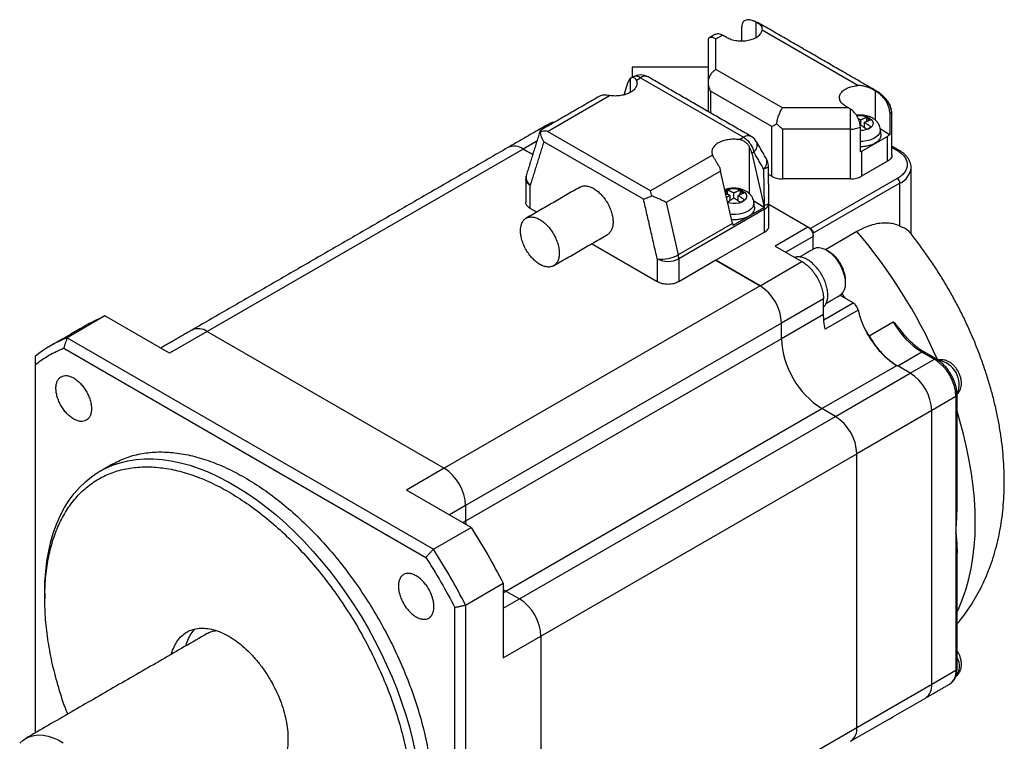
# Model space of a CAD drawing. Header units: millimetres. Extents: x 11 to 421, y 5 to 275.
# Tile 6 of 17: x 122 to 187, y 41 to 88. Entities that reach past the tile are written whole.
import ezdxf

# ---------------------------------------------------------------- set-up
doc = ezdxf.new("R2010")
doc.units = ezdxf.units.MM

msp = doc.modelspace()

# ---------------------------------------------------------------- linework, layer by layer
at = {"color": 7, "linetype": 'Continuous', "lineweight": 30}
for p, q in [((170.483, 87.00062), (170.483, 87.99)), ((169.53039, 86.76192), (169.53039, 87.68483)), ((177.16303, 83.82945), (170.87624, 87.45874)), ((167.33637, 84.0689), (167.33637, 86.89131)), ((167.83637, 86.89138), (168.27329, 87.14361)), ((167.83637, 84.88538), (167.83637, 86.89138)), ((168.53845, 86.99053), (168.27329, 87.14361)), ((172.20536, 82.36322), (167.83637, 84.88538)), ((161.80731, 83.22661), (162.0746, 84.08247)), ((162.22752, 83.38833), (162.22752, 84.30471)), ((162.60723, 84.18711), (162.88292, 84.34626)), ((162.88292, 84.34626), (169.64981, 80.43982)), ((167.33637, 82.11347), (167.33637, 84.0689)), ((171.49825, 81.13847), (167.48282, 83.45653)), ((167.48282, 83.45653), (167.48282, 82.02893)), ((178.29653, 83.48164), (178.3918, 83.42664)), ((178.29653, 83.48164), (178.29653, 81.57166)), ((156.77579, 80.82069), (160.84384, 83.16913)), ((176.55406, 82.36322), (172.20536, 82.36322)), ((176.55406, 82.36322), (176.35198, 82.47987)), ((176.68023, 80.96939), (176.68023, 82.28386)), ((177.32425, 81.5762), (177.32425, 81.2578)), ((177.75912, 81.7665), (177.75912, 81.66318)), ((177.93309, 81.56275), (177.75912, 81.66318)), ((179.24913, 82.07433), (179.24913, 80.60289)), ((171.49825, 77.87231), (171.49825, 81.13847)), ((176.68023, 80.96939), (172.20536, 80.96939)), ((172.20536, 80.96939), (172.20536, 77.70322)), ((176.68023, 77.70322), (176.68023, 80.96939)), ((177.32143, 79.4706), (177.32143, 81.10368)), ((177.60003, 81.06008), (177.60003, 81.417)), ((179.24913, 80.60289), (178.63773, 80.95584)), ((163.54268, 76.91425), (156.77579, 80.82069)), ((169.37413, 80.28067), (169.64981, 80.43982)), ((179.10318, 80.49592), (177.38734, 79.50539)), ((179.10318, 78.86284), (179.10318, 80.49592)), ((155.17413, 79.6626), (134.42055, 67.68181)), ((156.07344, 80.18176), (155.17413, 79.6626)), ((155.17413, 79.6626), (155.79869, 79.30205)), ((155.79869, 79.30205), (155.17413, 79.6626)), ((163.0811, 76.36424), (156.53027, 80.14595)), ((170.04105, 76.72536), (170.04105, 79.79406)), ((179.39607, 79.76262), (179.74609, 79.56055)), ((167.61073, 79.26268), (163.54268, 76.91425)), ((170.19398, 79.39525), (170.32605, 79.4715)), ((170.19398, 79.39525), (170.98246, 75.96021)), ((177.38734, 79.50539), (177.38734, 77.87231)), ((170.95842, 78.36991), (170.99269, 75.96611)), ((171.28207, 78.53595), (171.28152, 78.54254)), ((179.10318, 78.86284), (177.38734, 77.87231)), ((168.14337, 78.21146), (164.57248, 76.15003)), ((168.93185, 74.77642), (168.14337, 78.21146)), ((171.49825, 77.87231), (171.28982, 77.99263)), ((179.74609, 77.72363), (174.05388, 74.43759)), ((155.63375, 75.76425), (155.63375, 77.27537)), ((168.58088, 76.9701), (168.58088, 76.86678)), ((169.45062, 76.86678), (169.45062, 76.9701)), ((179.92287, 77.41745), (174.23066, 74.13141)), ((179.92287, 74.60398), (179.92287, 77.41745)), ((168.58088, 76.86678), (168.4671, 76.8011)), ((168.73998, 76.62061), (168.73998, 76.26368)), ((169.01575, 76.46141), (169.01575, 76.77981)), ((169.29152, 76.26368), (169.29152, 76.62061)), ((169.62458, 76.76635), (169.45062, 76.86678)), ((156.06068, 75.5178), (155.63375, 75.76425)), ((164.57248, 76.15003), (165.36096, 72.71499)), ((171.02355, 75.70969), (165.39183, 72.45856)), ((171.00539, 75.83033), (168.95478, 74.64654)), ((171.00539, 75.83033), (170.31436, 76.22925)), ((170.98246, 75.96021), (170.99269, 75.96611)), ((171.02355, 74.19857), (171.02355, 75.70969)), ((171.31644, 76.11789), (171.31579, 76.13874)), ((174.05388, 74.43759), (171.31644, 76.01788)), ((173.87711, 74.53964), (171.31644, 76.01788)), ((168.93185, 74.77642), (165.36096, 72.71499)), ((173.87711, 74.53964), (171.72043, 73.29462)), ((171.02355, 74.19857), (167.83134, 72.35575)), ((174.23066, 73.92727), (172.4276, 72.88638)), ((174.23066, 73.09031), (174.23066, 74.13141)), ((174.23066, 73.09031), (174.23066, 73.92727)), ((177.09444, 74.24184), (175.03395, 73.05234)), ((163.97761, 70.94745), (159.66097, 73.43939)), ((171.72043, 73.29462), (173.4882, 72.27411)), ((163.97761, 72.45856), (163.97761, 70.94745)), ((165.39183, 72.45856), (165.39183, 70.94745)), ((167.83134, 72.35575), (165.39183, 70.94745)), ((167.83134, 72.35575), (170.73048, 70.68211)), ((170.73048, 70.68211), (167.83134, 72.35575)), ((170.73048, 70.68211), (173.4882, 72.27411)), ((170.73048, 70.68211), (149.9769, 58.70133)), ((176.83846, 69.56393), (175.98057, 70.05917)), ((174.90241, 69.82462), (172.1447, 68.23262)), ((174.90241, 68.80394), (174.90241, 69.82462)), ((174.92396, 68.45871), (176.83846, 69.56393)), ((127.70174, 68.70307), (125.22686, 67.27436)), ((131.94568, 66.2531), (127.70174, 68.70307)), ((174.90241, 68.80394), (172.1447, 67.21195)), ((177.17637, 69.08066), (175.0197, 67.83564)), ((172.1447, 68.23262), (151.39111, 56.25184)), ((172.1447, 67.21195), (172.1447, 68.23262)), ((172.1447, 67.21195), (172.1447, 68.23262)), ((177.89271, 67.40819), (179.4837, 68.32665)), ((125.22686, 67.27436), (149.27109, 53.39392)), ((134.42055, 67.68181), (131.94568, 66.2531)), ((134.42055, 67.68181), (149.9769, 58.70133)), ((134.42055, 67.68181), (149.9769, 58.70133)), ((172.1447, 67.21195), (151.39111, 55.23116)), ((125.00399, 66.58655), (148.78686, 52.85699)), ((179.77258, 65.42047), (181.36357, 66.33893)), ((181.36357, 66.33893), (182.18561, 65.86438)), ((123.10684, 65.49099), (123.10684, 41.32392)), ((174.79635, 62.61916), (179.71074, 65.45617)), ((179.77215, 65.42072), (179.71074, 65.45617)), ((180.59462, 64.94592), (179.77258, 65.42047)), ((180.59462, 64.94592), (182.18561, 65.86438)), ((175.68023, 62.1089), (180.59462, 64.94592)), ((183.59983, 63.41489), (182.00884, 62.49643)), ((183.59983, 63.41489), (183.59983, 54.43294)), ((154.04276, 50.63837), (174.79635, 62.61916)), ((154.92665, 50.12811), (175.68023, 62.1089)), ((175.68023, 62.1089), (174.79635, 62.61916)), ((175.68023, 62.1089), (174.79635, 62.61916)), ((182.00884, 62.49643), (177.09444, 59.65941)), ((182.00884, 44.53253), (182.00884, 62.49643)), ((182.00884, 44.53253), (182.00884, 62.49643)), ((156.34086, 47.67862), (177.09444, 59.65941)), ((177.09444, 41.69551), (177.09444, 59.65941)), ((177.09444, 41.69551), (177.09444, 59.65941)), ((149.9769, 58.70133), (147.50202, 57.27261)), ((151.74597, 54.82264), (147.50202, 57.27261)), ((151.39111, 56.25184), (150.33068, 55.63966)), ((151.39111, 56.25184), (151.39111, 55.23116)), ((151.39111, 56.25184), (151.39111, 55.23116)), ((151.39111, 55.23116), (151.21471, 55.12932)), ((151.39111, 55.23116), (151.39698, 55.0241)), ((151.39111, 55.23116), (151.39698, 55.0241)), ((149.27109, 53.39392), (151.74597, 54.82264)), ((183.59983, 54.43294), (183.59983, 45.45099)), ((151.39111, 49.72194), (153.86599, 51.15065)), ((153.86599, 51.15065), (153.86599, 46.24991)), ((153.86599, 50.74723), (154.04276, 50.63837)), ((153.86599, 50.74723), (154.04276, 50.63837)), ((153.86599, 50.53632), (154.04276, 50.63837)), ((154.04276, 50.63837), (154.92665, 50.12811)), ((154.04276, 50.63837), (154.92665, 50.12811)), ((153.86599, 49.5158), (154.92665, 50.12811)), ((150.68401, 22.10745), (150.68401, 49.57104)), ((151.39111, 49.72194), (151.39111, 21.95655)), ((153.86599, 46.24991), (156.34086, 47.67862)), ((156.34086, 47.67862), (156.34086, 29.71472)), ((156.34086, 47.67862), (156.34086, 29.71472)), ((182.00884, 44.53253), (183.59983, 45.45099)), ((177.09444, 41.69551), (182.00884, 44.53253)), ((183.17158, 44.52747), (183.18553, 44.5353)), ((156.34086, 29.71472), (177.09444, 41.69551))]:
    msp.add_line(p, q, dxfattribs=at)
at = {"color": 7, "linetype": 'Continuous', "lineweight": 30, "flags": 128}
for points in [[(177.91598, 81.69724), (178.04039, 81.60556), (178.12319, 81.49936), (178.15955, 81.38481), (178.14737, 81.26856), (178.08735, 81.15738), (177.98299, 81.05771), (177.84034, 80.97536), (177.6677, 80.91512), (177.4751, 80.88047), (177.32143, 80.87256)], [(178.63647, 80.96757), (178.62995, 80.82812), (178.57681, 80.6871), (178.4784, 80.55443), (178.33827, 80.43491), (178.1615, 80.33286), (177.95446, 80.25197), (177.72465, 80.19516), (177.48037, 80.16448), (177.32143, 80.15911)], [(170.95842, 78.36991), (171.03365, 78.38775), (171.10019, 78.40713), (171.15725, 78.42785), (171.20417, 78.44965), (171.24041, 78.47228), (171.26556, 78.49549), (171.27931, 78.519), (171.28207, 78.53595)], [(169.60747, 76.90084), (169.73189, 76.80917), (169.81468, 76.70297), (169.85105, 76.58841), (169.83887, 76.47217), (169.77885, 76.36098), (169.67448, 76.26132), (169.53183, 76.17897), (169.35919, 76.11872), (169.16659, 76.08407), (168.96522, 76.07704), (168.76679, 76.09803), (168.62035, 76.13349)], [(170.32819, 76.16911), (170.33037, 76.13991), (170.31254, 75.99596), (170.24783, 75.85656), (170.1386, 75.72674), (169.98878, 75.61121), (169.8038, 75.51413), (169.59033, 75.43902), (169.35609, 75.38858), (169.10956, 75.36465), (168.85963, 75.36808), (168.7948, 75.37351)], [(175.98947, 70.06431), (176.09106, 70.13849), (176.20284, 70.27154), (176.28493, 70.44027), (176.3351, 70.64009), (176.35198, 70.86554), (176.3351, 71.11048), (176.28493, 71.36822), (176.20284, 71.63174), (176.09106, 71.89385), (175.95264, 72.14739), (175.79136, 72.38545), (175.61162, 72.60153), (175.41832, 72.78975), (175.21673, 72.94497), (175.01236, 73.06295), (174.81077, 73.14048), (174.61747, 73.17544), (174.43773, 73.16688), (174.27645, 73.11503), (174.23962, 73.09548)], [(183.67305, 49.27806), (183.81058, 49.57177), (184.05443, 50.16588), (184.26734, 50.79057), (184.44882, 51.44438), (184.59843, 52.12581), (184.71584, 52.83325), (184.80077, 53.56507), (184.85302, 54.31958), (184.87248, 55.09502), (184.85909, 55.88958), (184.8129, 56.70143), (184.734, 57.52867), (184.62258, 58.3694), (184.47889, 59.22164), (184.30328, 60.08343), (184.09615, 60.95277), (183.85798, 61.82763), (183.67305, 62.44235)], [(123.74324, 50.49377), (123.75964, 51.2199), (123.80882, 51.92516), (123.89064, 52.60769), (124.00488, 53.26566), (124.15125, 53.89734), (124.32934, 54.50106), (124.5387, 55.0752), (124.77876, 55.61825), (125.04889, 56.12876), (125.34838, 56.60539), (125.67642, 57.04687), (126.03214, 57.45203), (126.41462, 57.81979), (126.82282, 58.14918), (127.25567, 58.43933), (127.71203, 58.68946), (128.19067, 58.89892), (128.69033, 59.06715), (129.20969, 59.19369), (129.74737, 59.27822), (130.30194, 59.32052), (130.87193, 59.32046), (131.45584, 59.27805), (132.0521, 59.19341), (132.65915, 59.06675), (133.27536, 58.89842), (133.89912, 58.68885), (134.52876, 58.43861), (135.16261, 58.14835), (135.79899, 57.81886), (136.43622, 57.45099), (137.0726, 57.04574), (137.70645, 56.60416), (138.33609, 56.12744), (138.95985, 55.61683), (139.57606, 55.0737), (140.18311, 54.49948), (140.77938, 53.89569), (141.36328, 53.26394), (141.93327, 52.60589), (142.48784, 51.92331), (143.02552, 51.21798), (143.54488, 50.4918), (144.04454, 49.74668), (144.52318, 48.98459), (144.97954, 48.20756), (145.41239, 47.41765), (145.82059, 46.61696), (146.20307, 45.8076), (146.5588, 44.99173), (146.88684, 44.1715), (147.18632, 43.3491), (147.45645, 42.5267), (147.69651, 41.70648), (147.90587, 40.89062), (148.08396, 40.08128)], [(122.09931, 40.64659), (122.30149, 40.83809), (122.52923, 40.99006), (122.78029, 41.10097), (123.05216, 41.16974), (123.34214, 41.19567), (123.64735, 41.1785), (123.96476, 41.11841), (124.2912, 41.016), (124.62344, 40.87228), (124.95818, 40.68868)]]:
    msp.add_lwpolyline(points, dxfattribs=at)
at = {"color": 7, "linetype": 'Continuous', "lineweight": 30}
for centre, radius, start, end in [((162.88292, 83.52972), 1, 60.0026883, 119.9973117), ((162.58926, 83.92987), 0.50953, 54.8064651, 113.8830765), ((163.17457, 83.95023), 0.49183, 64.9417538, 126.3687046), ((177.3252, 80.55556), 1.28548, 62.6401178, 100.3304548), ((176.70074, 82.46936), 1.50011, 269.2165796, 294.441566), ((169.94146, 80.04378), 0.49183, 64.9417538, 126.3687046), ((169.64981, 79.62328), 1, 29.8578156, 60.0026883), ((154.58932, 78.85525), 0.99691, 54.0822552, 114.6072864), ((154.58932, 78.85525), 0.99691, 54.0822552, 114.6072864), ((169.96137, 79.93163), 0.58713, 308.3992804, 18.8291213), ((179.81933, 79.45832), 0.12575, 65.7084616, 125.6162202), ((170.59373, 78.83005), 0.58713, 308.3992804, 18.8291213), ((170.28217, 78.52169), 1, 1.1874762, 29.8578156), ((179.4148, 78.55494), 1.24581, 294.0681185, 354.6117406), ((156.34086, 77.68357), 1, 162.6558435, 180), ((156.05496, 77.81942), 0.68804, 166.3586804, 232.2524008), ((179.53907, 77.39998), 0.3842, 2.6054785, 57.3945217), ((169.0149, 75.7675), 1.27891, 62.3971323, 116.6176769), ((169.87078, 75.70101), 1.15281, 0.4314409, 13.2950745), ((170.81957, 76.16523), 0.49912, 294.1218726, 354.5579864), ((151.26758, 52.08881), 34.02621, 23.826524, 40.6213851), ((164.29062, 74.62956), 2.19345, 261.795719, 299.2072568), ((164.68472, 73.82327), 1.53702, 242.6096722, 297.3903278), ((164.23905, 72.44988), 1.15281, 0.4314409, 13.2950745), ((169.09618, 68.10555), 3.05117, 2.3868561, 57.613144), ((169.09618, 68.10555), 3.05117, 2.3868561, 57.613144), ((184.2297, 70.93236), 5.41427, 208.7681649, 238.0373407), ((128.51683, 59.12948), 8.78425, 111.9953006, 128.0154511), ((133.83298, 66.84656), 1.02122, 54.8748475, 113.8146941), ((133.83298, 66.84656), 1.02122, 54.8748475, 113.8146941), ((177.87312, 67.45739), 5.73368, 182.4534497, 237.5465505), ((177.87312, 67.45739), 5.73368, 182.4534497, 237.5465505), ((181.4368, 66.23671), 0.12574, 65.692881, 125.6175775), ((182.25885, 65.76215), 0.12575, 65.7080364, 125.6162572), ((180.55131, 63.28782), 3.05117, 2.3868561, 57.613144), ((182.18529, 64.19953), 1.62159, 337.3570709, 80.4698905), ((178.96032, 62.36936), 3.05117, 2.3868561, 57.613144), ((178.96032, 62.36936), 3.05117, 2.3868561, 57.613144), ((183.55351, 63.52542), 0.11984, 292.7376331, 355.9576128), ((174.04592, 59.53234), 3.05117, 2.3868561, 57.613144), ((174.04592, 59.53234), 3.05117, 2.3868561, 57.613144), ((148.34259, 56.12477), 3.05117, 2.3868561, 57.613144), ((148.34259, 56.12477), 3.05117, 2.3868561, 57.613144), ((150.35461, 56.78857), 33.32857, 355.9470062, 358.5236875), ((111.05113, 28.87963), 45.40612, 27.3238763, 32.6761239), ((153.29234, 47.55155), 3.05117, 2.3868561, 57.613144), ((153.29234, 47.55155), 3.05117, 2.3868561, 57.613144), ((182.75197, 45.71398), 1.08035, 320.8406199, 31.5071778), ((182.62448, 45.34071), 0.98156, 304.8612461, 6.4509343), ((183.54794, 45.56552), 0.12573, 294.3746583, 354.3052007), ((181.03349, 44.42225), 0.98156, 304.8612461, 6.4509343), ((181.03349, 44.42225), 0.98156, 304.8612461, 6.4509343), ((176.1191, 41.58523), 0.98156, 304.8612461, 6.4509343), ((176.1191, 41.58523), 0.98156, 304.8612461, 6.4509343)]:
    msp.add_arc(centre, radius, start, end, dxfattribs=at)
for points, knots in [([(169.82374, 88.13211), (169.78104, 88.11786), (169.69774, 88.09007), (169.60321, 87.99569), (169.53951, 87.86332), (169.53343, 87.74433), (169.53039, 87.68483)], [0, 0, 0, 0, 0.2564691, 0.50031606, 0.75012815, 1, 1, 1, 1]), ([(170.483, 87.99), (170.36495, 88.04793), (170.12916, 88.16365), (169.92546, 88.14261), (169.82374, 88.13211)], [0, 0, 0, 0, 0.5006324, 1, 1, 1, 1]), ([(170.65749, 87.90539), (170.58974, 87.94543), (170.49578, 88.00097), (170.4214, 88.02304), (170.40065, 88.0292)], [0, 0, 0, 0, 0.7209438, 1, 1, 1, 1]), ([(170.94149, 87.75691), (170.85387, 87.809), (170.71257, 87.89299), (170.57278, 87.95512), (170.51968, 87.97872)], [0, 0, 0, 0, 0.62011355, 1, 1, 1, 1]), ([(170.87624, 87.45874), (170.88172, 87.50863), (170.89267, 87.60845), (170.83737, 87.72422), (170.73688, 87.82978), (170.62751, 87.90219), (170.5738, 87.93775)], [0, 0, 0, 0, 0.24988504, 0.49988576, 0.75438536, 1, 1, 1, 1]), ([(167.83637, 86.89138), (167.76349, 86.92601), (167.63871, 86.9853), (167.48111, 86.99963), (167.36546, 86.9731), (167.34624, 86.92785), (167.33646, 86.90484)], [0, 0, 0, 0, 0.2918895, 0.49977708, 0.74565037, 1, 1, 1, 1]), ([(167.77333, 87.1931), (167.84635, 87.2195), (167.99241, 87.27232), (168.17965, 87.18651), (168.27329, 87.14361)], [0, 0, 0, 0, 0.49994893, 1, 1, 1, 1]), ([(162.33637, 85.03748), (162.33637, 85.03862), (162.33637, 85.0482), (162.33637, 85.00825), (162.33637, 84.91519), (162.33637, 84.75932), (162.33637, 84.57692), (162.33637, 84.43105), (162.33637, 84.36887)], [0, 0, 0, 0, 0.02746621, 0.23251616, 0.4375661, 0.64261605, 0.847666, 1, 1, 1, 1]), ([(167.33646, 84.07123), (167.34625, 84.16046), (167.36549, 84.33598), (167.48783, 84.56911), (167.64945, 84.76112), (167.77406, 84.84396), (167.83637, 84.88538)], [0, 0, 0, 0, 0.25426788, 0.5001682, 0.75006233, 1, 1, 1, 1]), ([(162.60723, 84.18711), (162.58565, 84.22531), (162.54357, 84.29979), (162.44568, 84.35518), (162.33513, 84.36345), (162.26343, 84.32431), (162.22752, 84.30471)], [0, 0, 0, 0, 0.25619411, 0.4994484, 0.74930423, 1, 1, 1, 1]), ([(167.48282, 83.45653), (167.44287, 83.55514), (167.36301, 83.75224), (167.34531, 83.96494), (167.33646, 84.07123)], [0, 0, 0, 0, 0.50029564, 1, 1, 1, 1]), ([(178.29653, 83.48164), (178.21869, 83.52467), (178.06138, 83.61163), (177.77863, 83.73265), (177.47617, 83.82442), (177.26737, 83.82777), (177.16303, 83.82945)], [0, 0, 0, 0, 0.24743416, 0.50006205, 0.75018898, 1, 1, 1, 1]), ([(160.84384, 83.16913), (160.77449, 83.17855), (160.63579, 83.19738), (160.45349, 83.20194), (160.30465, 83.18582), (160.23621, 83.1498), (160.20387, 83.13278)], [0, 0, 0, 0, 0.26431004, 0.52860334, 0.77723958, 1, 1, 1, 1]), ([(179.00672, 82.80074), (178.96601, 82.86343), (178.87979, 82.99618), (178.67383, 83.22465), (178.5033, 83.34678), (178.3918, 83.42664)], [0, 0, 0, 0, 0.23652579, 0.50080057, 1, 1, 1, 1]), ([(179.1331, 82.73469), (179.0748, 82.81721), (178.96015, 82.97949), (178.7517, 83.18831), (178.56545, 83.3369), (178.45747, 83.40152), (178.40843, 83.43086)], [0, 0, 0, 0, 0.30534482, 0.60053158, 0.81859287, 1, 1, 1, 1]), ([(179.06653, 82.86066), (179.01948, 82.91894), (178.92772, 83.0326), (178.76639, 83.19458), (178.60725, 83.32472), (178.50724, 83.38707), (178.46054, 83.41619)], [0, 0, 0, 0, 0.27467272, 0.53566166, 0.78316625, 1, 1, 1, 1]), ([(179.24913, 82.07433), (179.24532, 82.13558), (179.23806, 82.25217), (179.16486, 82.50364), (179.07037, 82.68117), (179.00672, 82.80074)], [0, 0, 0, 0, 0.26548582, 0.50529851, 1, 1, 1, 1]), ([(179.1331, 82.73469), (179.12102, 82.77151), (179.10381, 82.82397), (179.07206, 82.84922), (179.06259, 82.85675)], [0, 0, 0, 0, 0.7017577, 1, 1, 1, 1]), ([(179.23813, 82.5811), (179.22135, 82.61677), (179.18465, 82.69475), (179.12754, 82.77363), (179.09655, 82.81642)], [0, 0, 0, 0, 0.45742015, 1, 1, 1, 1]), ([(171.82267, 81.32581), (171.84099, 81.42157), (171.87966, 81.62377), (171.97472, 81.91634), (172.08642, 82.17812), (172.16571, 82.30151), (172.20536, 82.36322)], [0, 0, 0, 0, 0.23666027, 0.49971715, 0.7498178, 1, 1, 1, 1]), ([(177.32143, 81.10368), (177.31267, 81.20564), (177.29452, 81.41696), (177.14858, 81.76443), (176.93462, 82.07937), (176.76302, 82.21731), (176.68023, 82.28386)], [0, 0, 0, 0, 0.24123128, 0.5, 0.75876872, 1, 1, 1, 1]), ([(179.1331, 82.73469), (179.16928, 82.66425), (179.2403, 82.52596), (179.3068, 82.33166), (179.34453, 82.16994), (179.34626, 82.07841), (179.34705, 82.03666)], [0, 0, 0, 0, 0.308044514, 0.604690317, 0.819701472, 1, 1, 1, 1]), ([(179.1331, 82.73469), (179.17828, 82.67656), (179.24338, 82.59278), (179.26411, 82.52451), (179.27045, 82.50361)], [0, 0, 0, 0, 0.6938829, 1, 1, 1, 1]), ([(179.3953, 82.0044), (179.39117, 82.07784), (179.38135, 82.25247), (179.31368, 82.41539), (179.27447, 82.5098)], [0, 0, 0, 0, 0.4205398, 1, 1, 1, 1]), ([(178.63297, 80.96931), (178.62625, 81.01821), (178.61133, 81.12686), (178.54319, 81.28344), (178.44304, 81.43432), (178.31271, 81.56687), (178.15421, 81.68079), (177.96762, 81.77387), (177.75665, 81.84262), (177.52894, 81.88291), (177.29276, 81.89573), (177.13723, 81.87878), (177.05931, 81.87029)], [0, 0, 0, 0, 0.07533918, 0.16738191, 0.25932217, 0.35362358, 0.45250185, 0.55711574, 0.66641512, 0.77734579, 0.88844893, 1, 1, 1, 1]), ([(179.34705, 82.03666), (179.37021, 82.02697), (179.39725, 82.01565), (179.39216, 82.0058), (179.39143, 82.00439)], [0, 0, 0, 0, 0.85621841, 1, 1, 1, 1]), ([(156.312, 80.80552), (156.3059, 80.81615), (156.29315, 80.83841), (156.28649, 80.85989), (156.28931, 80.86795), (156.29045, 80.87121)], [0, 0, 0, 0, 0.35321918, 0.73927883, 1, 1, 1, 1]), ([(156.93194, 81.3536), (156.9999, 81.388), (157.09907, 81.43819), (157.22027, 81.43761), (157.25842, 81.43743)], [0, 0, 0, 0, 0.68524352, 1, 1, 1, 1]), ([(171.49825, 81.13847), (171.5549, 81.17143), (171.65147, 81.2276), (171.77261, 81.29709), (171.82267, 81.32581)], [0, 0, 0, 0, 0.58666371, 1, 1, 1, 1]), ([(156.77579, 80.82069), (156.68807, 80.82614), (156.52985, 80.83596), (156.37915, 80.8149), (156.312, 80.80552)], [0, 0, 0, 0, 0.55444364, 1, 1, 1, 1]), ([(156.53027, 80.14595), (156.47033, 80.25465), (156.35064, 80.47174), (156.32487, 80.69436), (156.312, 80.80552)], [0, 0, 0, 0, 0.50070841, 1, 1, 1, 1]), ([(170.04105, 79.79406), (170.00318, 79.85626), (169.92755, 79.98044), (169.76966, 80.12713), (169.58399, 80.23545), (169.44528, 80.26534), (169.37413, 80.28067)], [0, 0, 0, 0, 0.250698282, 0.500550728, 0.743793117, 1, 1, 1, 1]), ([(178.66608, 80.63942), (178.66938, 80.62347), (178.68315, 80.55689), (178.65453, 80.4384), (178.58015, 80.2914), (178.45381, 80.15577), (178.28504, 80.03686), (178.07911, 79.93952), (177.84414, 79.86627), (177.58958, 79.82451), (177.4111, 79.80721), (177.32237, 79.8123), (177.32143, 79.81235)], [0, 0, 0, 0, 0.03783107, 0.15794145, 0.27805184, 0.39816222, 0.5182726, 0.63838299, 0.75849337, 0.87860375, 0.99871414, 1, 1, 1, 1]), ([(180.64974, 78.42814), (180.65114, 78.46167), (180.65538, 78.56322), (180.61721, 78.73132), (180.53968, 78.9263), (180.42172, 79.11176), (180.26645, 79.28565), (180.08323, 79.4417), (179.93959, 79.53056), (179.87108, 79.57293)], [0, 0, 0, 0, 0.07469692, 0.22623993, 0.37802619, 0.53239238, 0.69059369, 0.85245045, 1, 1, 1, 1]), ([(167.99044, 78.61027), (167.9524, 78.67737), (167.88068, 78.80383), (167.76929, 78.97871), (167.67376, 79.13442), (167.63174, 79.21993), (167.61073, 79.26268)], [0, 0, 0, 0, 0.26554873, 0.50050623, 0.75023403, 1, 1, 1, 1]), ([(179.3899, 79.27091), (179.39161, 79.25577), (179.39841, 79.19541), (179.35301, 79.09111), (179.25892, 78.96554), (179.15509, 78.89707), (179.10318, 78.86284)], [0, 0, 0, 0, 0.10036444, 0.40024296, 0.70012148, 1, 1, 1, 1]), ([(158.90576, 77.16021), (158.96799, 77.18841), (159.09247, 77.24483), (159.31588, 77.25026), (159.55566, 77.19663), (159.80571, 77.08053), (160.05559, 76.90791), (160.2959, 76.68499), (160.51738, 76.42044), (160.71144, 76.12444), (160.87095, 75.8082), (160.98858, 75.48455), (161.06426, 75.16336), (161.07374, 74.9655), (161.07848, 74.86657)], [0, 0, 0, 0, 0.08330182, 0.16663802, 0.24997422, 0.33331041, 0.41664661, 0.49998281, 0.58331901, 0.66665521, 0.74999141, 0.8333276, 0.9166638, 1, 1, 1, 1]), ([(170.3252, 76.1688), (170.31833, 76.21909), (170.30328, 76.32914), (170.23472, 76.48705), (170.13453, 76.63792), (170.00421, 76.77048), (169.8457, 76.88439), (169.65911, 76.97749), (169.44816, 77.04615), (169.22038, 77.08679), (168.98424, 77.0983), (168.74822, 77.07763), (168.55832, 77.04131), (168.45592, 76.99978), (168.42443, 76.98701)], [0, 0, 0, 0, 0.06641363, 0.14531699, 0.2241325, 0.3049721, 0.38973519, 0.47941513, 0.5731117, 0.66820667, 0.76344951, 0.85932257, 0.9567369, 1, 1, 1, 1]), ([(163.0811, 76.36424), (163.15439, 76.39603), (163.30077, 76.45951), (163.5183, 76.54168), (163.62692, 76.5827)], [0, 0, 0, 0, 0.50070841, 1, 1, 1, 1]), ([(163.62692, 76.5827), (163.61383, 76.6384), (163.58446, 76.76342), (163.55758, 76.86044), (163.54268, 76.91425)], [0, 0, 0, 0, 0.44549088, 1, 1, 1, 1]), ([(164.57248, 76.15003), (164.53263, 76.17099), (164.44664, 76.21624), (164.3029, 76.28854), (164.11229, 76.37785), (163.88884, 76.47732), (163.70924, 76.54958), (163.62692, 76.5827)], [0, 0, 0, 0, 0.1541008, 0.33257425, 0.50023182, 0.77092573, 1, 1, 1, 1]), ([(170.35758, 75.84302), (170.36088, 75.82707), (170.37464, 75.76049), (170.34602, 75.642), (170.27165, 75.495), (170.1453, 75.35936), (169.97654, 75.24049), (169.7706, 75.14303), (169.53566, 75.07023), (169.28098, 75.02676), (169.05642, 75.01036), (168.9219, 75.02033), (168.87507, 75.0238)], [0, 0, 0, 0, 0.03559328, 0.14859886, 0.26160445, 0.37461003, 0.48761562, 0.6006212, 0.71362679, 0.82663237, 0.93963796, 1, 1, 1, 1]), ([(170.99269, 75.96611), (171.04259, 75.97812), (171.1424, 76.00213), (171.24446, 76.04537), (171.30735, 76.08934), (171.31159, 76.11862), (171.31356, 76.13215)], [0, 0, 0, 0, 0.25906978, 0.51813955, 0.77720933, 1, 1, 1, 1]), ([(161.07848, 74.86657), (161.07368, 74.77321), (161.0641, 74.5865), (160.98924, 74.35112), (160.86846, 74.16927), (160.76995, 74.06629), (160.70563, 74.04247), (160.7056, 74.04246)], [0, 0, 0, 0, 0.249974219, 0.499948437, 0.749922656, 0.999896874, 1, 1, 1, 1]), ([(171.02355, 74.19857), (171.06914, 74.22818), (171.16032, 74.28739), (171.25254, 74.39425), (171.30853, 74.50206), (171.31188, 74.57427), (171.3134, 74.60689)], [0, 0, 0, 0, 0.261477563, 0.522955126, 0.784432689, 1, 1, 1, 1]), ([(179.92287, 74.60398), (179.79133, 74.65495), (179.52747, 74.75717), (179.08522, 74.81495), (178.61551, 74.79784), (178.1216, 74.69625), (177.61262, 74.51921), (177.26742, 74.33443), (177.09444, 74.24184)], [0, 0, 0, 0, 0.16559234, 0.33214483, 0.50001705, 0.66629927, 0.83278878, 1, 1, 1, 1]), ([(180.56384, 74.19656), (180.54316, 74.22156), (180.47605, 74.30273), (180.28246, 74.43277), (180.0407, 74.54788), (179.92287, 74.60398)], [0, 0, 0, 0, 0.18581065, 0.60315662, 1, 1, 1, 1]), ([(183.67305, 48.48434), (183.72131, 48.53954), (183.92015, 48.76692), (184.23894, 49.19421), (184.62897, 49.76598), (184.98704, 50.36701), (185.31536, 50.99433), (185.61247, 51.64805), (185.87787, 52.32748), (186.11073, 53.03203), (186.31027, 53.76091), (186.47567, 54.51309), (186.60616, 55.28721), (186.70105, 56.08154), (186.75984, 56.89396), (186.78225, 57.72205), (186.76827, 58.56315), (186.71815, 59.41453), (186.63243, 60.27337), (186.51183, 61.137), (186.35726, 62.00297), (186.16968, 62.8692), (185.95007, 63.73382), (185.69942, 64.59518), (185.4187, 65.45175), (185.10883, 66.30211), (184.77071, 67.14491), (184.40519, 67.97885), (184.01309, 68.80268), (183.59521, 69.61515), (183.15228, 70.41501), (182.68509, 71.20106), (182.19417, 71.97179), (181.68099, 72.7268), (181.14336, 73.46147), (180.7708, 73.95226), (180.57239, 74.19129), (180.56631, 74.19862)], [0, 0, 0, 0, 0.00853197, 0.03514874, 0.06199406, 0.08911384, 0.1165517, 0.14434723, 0.17253379, 0.20113593, 0.23016653, 0.25962416, 0.28949128, 0.31973382, 0.35030283, 0.3811381, 0.41217347, 0.44334267, 0.47458462, 0.50583673, 0.53705763, 0.56822134, 0.59931191, 0.63032182, 0.6612503, 0.6921017, 0.7228842, 0.75360878, 0.78428836, 0.81493724, 0.84557065, 0.87620443, 0.90685253, 0.93752816, 0.96824766, 0.99902714, 1, 1, 1, 1]), ([(175.18526, 70.06954), (175.18026, 70.17397), (175.17026, 70.38282), (175.09037, 70.72185), (174.9662, 71.06348), (174.79783, 71.39729), (174.59298, 71.70974), (174.35921, 71.98897), (174.10552, 72.22432), (173.84185, 72.40636), (173.57759, 72.5296), (173.32569, 72.5836), (173.13843, 72.58671), (173.04918, 72.54985), (173.02666, 72.54055)], [0, 0, 0, 0, 0.08820407, 0.17640815, 0.26461222, 0.35281629, 0.44102037, 0.52922444, 0.61742852, 0.70563259, 0.79383666, 0.88204074, 0.97024481, 1, 1, 1, 1]), ([(174.90241, 69.29151), (174.92175, 69.30637), (174.99835, 69.36524), (175.08861, 69.5294), (175.17069, 69.77293), (175.1804, 69.97067), (175.18526, 70.06954)], [0, 0, 0, 0, 0.10117443, 0.40078295, 0.70039148, 1, 1, 1, 1]), ([(179.4837, 68.32665), (179.54875, 68.2563), (179.65525, 68.14112), (179.79723, 67.9801), (179.91355, 67.84292), (179.98563, 67.74811), (180.02254, 67.69956)], [0, 0, 0, 0, 0.34774796, 0.56933239, 0.77944651, 1, 1, 1, 1]), ([(181.48856, 66.35131), (181.44124, 66.37951), (181.30339, 66.46167), (181.07408, 66.62292), (180.80434, 66.84403), (180.53987, 67.09385), (180.28607, 67.37157), (180.11342, 67.57586), (180.03105, 67.69154), (180.02437, 67.70092)], [0, 0, 0, 0, 0.092896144, 0.270600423, 0.448596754, 0.626870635, 0.80542211, 0.984213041, 1, 1, 1, 1]), ([(183.67305, 63.51694), (183.67212, 63.56164), (183.66944, 63.68971), (183.64038, 63.91), (183.57728, 64.17579), (183.48524, 64.4424), (183.36703, 64.70436), (183.22506, 64.95668), (183.06214, 65.19437), (182.88133, 65.41294), (182.68569, 65.60723), (182.494, 65.76348), (182.36661, 65.84216), (182.3106, 65.87675)], [0, 0, 0, 0, 0.0521437, 0.149402, 0.24642327, 0.34316507, 0.4396742, 0.53607633, 0.6325267, 0.72914478, 0.82609663, 0.92354809, 1, 1, 1, 1]), ([(183.67159, 63.55949), (183.68572, 63.57128), (183.74603, 63.62155), (183.82463, 63.73774), (183.90399, 63.9002), (183.95117, 64.08075), (183.96839, 64.276), (183.95331, 64.48506), (183.90486, 64.7024), (183.82395, 64.9198), (183.71359, 65.12883), (183.57665, 65.3231), (183.41482, 65.49737), (183.23656, 65.63948), (183.0496, 65.74376), (182.86259, 65.80953), (182.67624, 65.83564), (182.52775, 65.83385), (182.44662, 65.81035), (182.42371, 65.80372)], [0, 0, 0, 0, 0.01739625, 0.07423125, 0.1311157, 0.18956746, 0.25093055, 0.31584198, 0.38354538, 0.45212309, 0.52080606, 0.58999353, 0.66034148, 0.73273015, 0.79830039, 0.86072208, 0.92010007, 0.97743382, 1, 1, 1, 1]), ([(128.14617, 58.95502), (128.44039, 59.10618), (129.02908, 59.40862), (130.01055, 59.67296), (131.05254, 59.79501), (132.15242, 59.76019), (133.29754, 59.57241), (134.47743, 59.23252), (135.68057, 58.74406), (136.89542, 58.11166), (138.11027, 57.34142), (139.31342, 56.44077), (140.49329, 55.41837), (141.6385, 54.28407), (142.73804, 53.0488), (143.78131, 51.72444), (144.75826, 50.32377), (145.65949, 48.86026), (146.47632, 47.348), (147.20087, 45.80158), (147.82621, 44.23585), (148.34613, 42.66601), (148.75638, 41.10672), (149.05011, 39.57469), (149.23533, 38.07841), (149.25831, 37.1299), (149.26979, 36.65565)], [0, 0, 0, 0, 0.04163364, 0.08330174, 0.12496984, 0.16663795, 0.20830605, 0.24997415, 0.29164226, 0.33331036, 0.37497846, 0.41664656, 0.45831467, 0.49998277, 0.54165087, 0.58331897, 0.62498708, 0.66665518, 0.70832328, 0.74999138, 0.79165949, 0.83332759, 0.87499569, 0.91666379, 0.9583319, 1, 1, 1, 1]), ([(183.59983, 54.43294), (183.61063, 54.32151), (183.62964, 54.12529), (183.6484, 53.86895), (183.66039, 53.66103), (183.66774, 53.47774), (183.67241, 53.30382), (183.67245, 53.19229), (183.67247, 53.13945)], [0, 0, 0, 0, 0.25441001, 0.44797928, 0.59269441, 0.73758482, 0.87568631, 1, 1, 1, 1]), ([(125.25064, 42.56151), (125.22386, 42.62797), (124.99198, 43.20347), (124.65198, 44.29481), (124.24326, 45.81772), (123.95834, 47.31493), (123.7768, 48.77696), (123.75442, 49.70379), (123.74324, 50.16721)], [0, 0, 0, 0, 0.02544812, 0.2203585, 0.41526887, 0.61017925, 0.80508962, 1, 1, 1, 1]), ([(132.07499, 46.50112), (132.07605, 46.50672), (132.10988, 46.68553), (132.23618, 46.98666), (132.45581, 47.38978), (132.74086, 47.71465), (133.07681, 47.96375), (133.46049, 48.13067), (133.88465, 48.21311), (134.34222, 48.20953), (134.82531, 48.12001), (135.32568, 47.94609), (135.83476, 47.69074), (136.34384, 47.35832), (136.84421, 46.95453), (137.32731, 46.48627), (137.78487, 45.96157), (138.20906, 45.38938), (138.59262, 44.77952), (138.92902, 44.14239), (139.21239, 43.48897), (139.4383, 42.83018), (139.60128, 42.17823), (139.70459, 41.54078), (139.71743, 41.14146), (139.72385, 40.94179)], [0, 0, 0, 0, 0.00146654, 0.04685442, 0.09224231, 0.13763019, 0.18301807, 0.22840596, 0.27379384, 0.31918173, 0.36456961, 0.4099575, 0.45534538, 0.50073327, 0.54612115, 0.59150904, 0.63689692, 0.68228481, 0.72767269, 0.77306058, 0.81844846, 0.86383635, 0.90922423, 0.95461212, 1, 1, 1, 1]), ([(133.02958, 47.0522), (133.03064, 47.0578), (133.06447, 47.23662), (133.19225, 47.53574), (133.38146, 47.90187), (133.54427, 48.07503), (133.60932, 48.1442)], [0, 0, 0, 0, 0.01197811, 0.38268905, 0.75339999, 1, 1, 1, 1]), ([(134.41457, 47.85169), (134.57373, 47.93855), (134.75605, 48.03805), (134.97943, 48.0429), (135.00781, 48.04351)], [0, 0, 0, 0, 0.87295155, 1, 1, 1, 1]), ([(183.58676, 45.036), (183.61541, 45.05599), (183.69373, 45.11065), (183.79241, 45.2327), (183.88132, 45.39002), (183.9387, 45.56522), (183.96617, 45.7555), (183.96196, 45.96033), (183.92488, 46.17588), (183.85366, 46.39365), (183.76908, 46.57966), (183.69924, 46.68355), (183.67305, 46.72251)], [0, 0, 0, 0, 0.05745161, 0.15706052, 0.25585788, 0.35651791, 0.46154485, 0.57261007, 0.68926518, 0.8085929, 0.92820065, 1, 1, 1, 1]), ([(183.16646, 44.52853), (183.17788, 44.53354), (183.24637, 44.56356), (183.35172, 44.65477), (183.4754, 44.79803), (183.5696, 44.97203), (183.6353, 45.17116), (183.66834, 45.36759), (183.6717, 45.49996), (183.67305, 45.55304)], [0, 0, 0, 0, 0.033144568, 0.198669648, 0.363452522, 0.530807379, 0.703224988, 0.881000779, 1, 1, 1, 1]), ([(139.72385, 40.94179), (139.71743, 40.74955), (139.70459, 40.36505), (139.60128, 39.84688), (139.4383, 39.3831), (139.21239, 38.98514), (138.92902, 38.65892), (138.59264, 38.41004), (138.20899, 38.24358), (137.78515, 38.1591), (137.32626, 38.17038), (137.00217, 38.21158), (136.83021, 38.27174), (136.82465, 38.27369)], [0, 0, 0, 0, 0.09966674, 0.19933348, 0.29900022, 0.39866696, 0.4983337, 0.59800044, 0.69766718, 0.79733392, 0.89700066, 0.9966674, 1, 1, 1, 1])]:
    msp.add_open_spline(points, degree=3, knots=knots, dxfattribs=at)
for points, degree in [([(170.39767, 88.03632), (170.23505, 88.09038)], 1), ([(170.436, 88.01752), (170.38598, 88.04071)], 1), ([(170.483, 87.99), (170.5738, 87.93775)], 1), ([(168.53845, 86.99053), (168.63651, 86.94243), (168.83264, 86.84624), (169.19984, 86.76854), (169.58584, 86.74865), (169.96729, 86.79208), (170.31339, 86.89436), (170.5951, 87.04799), (170.80005, 87.24027), (170.85084, 87.38592), (170.87624, 87.45874)], 3), ([(170.65749, 87.90539), (170.5738, 87.93775)], 1), ([(170.65749, 87.90539), (170.86373, 87.79102)], 1), ([(178.44931, 83.42503), (170.86926, 87.8009)], 1), ([(167.33637, 86.89131), (167.33646, 86.90484)], 1), ([(167.7751, 87.19413), (167.38135, 86.96683)], 1), ([(167.33637, 85.041), (162.33637, 85.041)], 1), ([(162.60723, 84.18711), (162.62904, 84.1158), (162.67266, 83.97319), (162.61509, 83.75606), (162.47013, 83.55482), (162.23897, 83.38172), (161.93912, 83.24827), (161.59053, 83.16459), (161.2144, 83.13136), (160.96736, 83.15654), (160.84384, 83.16913)], 3), ([(162.22752, 84.30471), (162.19459, 84.27686), (162.12873, 84.22114), (162.09264, 84.12869), (162.0746, 84.08247)], 3), ([(162.38296, 84.39577), (162.24947, 84.3187)], 1), ([(170.14977, 80.48933), (163.38288, 84.39577)], 1), ([(167.33637, 84.0689), (167.33646, 84.07123)], 1), ([(176.35198, 82.47987), (176.26867, 82.53649), (176.10204, 82.64971), (175.96745, 82.86169), (175.93298, 83.08452), (176.00822, 83.30473), (176.18539, 83.50453), (176.45151, 83.66716), (176.78459, 83.78547), (177.03689, 83.81479), (177.16303, 83.82945)], 3), ([(160.20184, 83.13663), (156.29782, 80.88289)], 1), ([(178.40843, 83.43086), (178.3918, 83.42664)], 1), ([(178.40843, 83.43086), (178.44378, 83.41515)], 1), ([(178.44378, 83.41515), (178.45664, 83.40943)], 1), ([(179.00672, 82.80074), (179.1331, 82.73469)], 1), ([(179.08022, 82.84048), (179.06653, 82.86066)], 1), ([(176.55406, 82.36322), (176.68023, 82.28386)], 1), ([(179.27447, 82.5098), (179.25294, 82.55206)], 1), ([(177.32425, 81.5762), (177.18665, 81.63642)], 1), ([(177.32425, 81.5762), (177.75912, 81.7665)], 1), ([(177.60003, 81.417), (178.0349, 81.6073)], 1), ([(177.73402, 81.47564), (177.75912, 81.66318)], 1), ([(177.75912, 81.7665), (177.89701, 81.69067)], 1), ([(177.89701, 81.69067), (178.0349, 81.6073)], 1), ([(179.24913, 82.07433), (179.34705, 82.03666)], 1), ([(179.39143, 82.00439), (179.3899, 82.00014)], 1), ([(179.39607, 79.269), (179.39607, 82.00028)], 1), ([(156.9337, 81.35464), (154.17421, 79.76162)], 1), ([(156.2889, 80.87167), (155.38633, 77.98168)], 1), ([(156.29183, 80.87773), (156.29878, 80.88125)], 1), ([(172.20536, 80.96939), (171.82267, 81.32581)], 1), ([(177.32425, 81.2578), (177.75912, 80.94601)], 1), ([(177.57274, 81.07965), (177.60003, 81.12423)], 1), ([(178.0349, 81.10521), (177.60003, 81.417)], 1), ([(178.0349, 81.10521), (177.75912, 80.94601)], 1), ([(178.67189, 80.6377), (178.63673, 80.9652)], 1), ([(169.37413, 80.28067), (169.25061, 80.29326), (169.00357, 80.31844), (168.62744, 80.2852), (168.27884, 80.20152), (167.979, 80.06807), (167.74783, 79.89498), (167.60288, 79.69374), (167.54531, 79.4766), (167.58893, 79.33399), (167.61073, 79.26268)], 3), ([(169.64981, 80.43982), (169.72496, 80.38842), (169.87526, 80.28561), (170.07681, 80.04303), (170.24025, 79.76298), (170.29745, 79.56866), (170.32605, 79.4715)], 3), ([(179.24913, 80.60289), (179.10318, 80.49592)], 1), ([(154.17421, 79.76162), (133.42063, 67.78083)], 1), ([(156.53027, 80.14595), (155.63375, 77.27537)], 1), ([(170.19398, 79.39525), (170.17593, 79.46231), (170.13984, 79.59643), (170.07398, 79.72818), (170.04105, 79.79406)], 3), ([(171.14944, 79.01954), (170.51708, 80.12113)], 1), ([(179.87108, 79.57293), (179.39607, 79.84715)], 1), ([(179.74609, 79.56055), (179.8443, 79.49702), (180.04072, 79.36996), (180.24649, 79.14194), (180.37631, 78.89723), (180.4195, 78.64209), (180.37631, 78.38695), (180.24649, 78.14225), (180.04072, 77.91423), (179.8443, 77.78717), (179.74609, 77.72363)], 3), ([(170.95842, 78.36991), (170.32605, 79.4715)], 1), ([(177.38734, 79.50539), (177.32143, 79.4706)], 1), ([(167.99044, 78.61027), (168.02337, 78.54439), (168.08923, 78.41264), (168.12532, 78.27852), (168.14337, 78.21146)], 3), ([(171.31656, 76.1172), (171.28207, 78.53595)], 1), ([(180.6551, 74.08577), (180.6551, 78.43796)], 1), ([(155.34086, 77.68562), (155.34086, 76.17246)], 1), ([(155.63375, 77.27537), (155.54977, 77.335), (155.38182, 77.45425), (155.35451, 77.60713), (155.34086, 77.68357)], 3), ([(171.49825, 77.87231), (171.54716, 77.84709), (171.64498, 77.79665), (171.82053, 77.74418), (172.00893, 77.70962), (172.13988, 77.70536), (172.20536, 77.70322)], 3), ([(176.68023, 77.70322), (172.20536, 77.70322)], 1), ([(176.68023, 77.70322), (176.74571, 77.70536), (176.87666, 77.70962), (177.06505, 77.74418), (177.2406, 77.79665), (177.33843, 77.84709), (177.38734, 77.87231)], 3), ([(158.90752, 77.16125), (155.36845, 75.11818)], 1), ([(168.44299, 76.89427), (168.58088, 76.9701)], 1), ([(169.01575, 76.77981), (168.58088, 76.9701)], 1), ([(169.45062, 76.9701), (169.01575, 76.77981)], 1), ([(169.45062, 76.9701), (169.72639, 76.8109)], 1), ([(163.97761, 72.45856), (163.0811, 76.36424)], 1), ([(168.73998, 76.62061), (168.48269, 76.73319)], 1), ([(168.73998, 76.62061), (168.54124, 76.47812)], 1), ([(168.60598, 76.67924), (168.58088, 76.86678)], 1), ([(168.61159, 76.17163), (169.01575, 76.46141)], 1), ([(168.76727, 76.28325), (168.73998, 76.32783)], 1), ([(169.01575, 76.46141), (169.45062, 76.14961)], 1), ([(169.26423, 76.28325), (169.29152, 76.32783)], 1), ([(169.29152, 76.62061), (169.72639, 76.8109)], 1), ([(169.72639, 76.30881), (169.29152, 76.62061)], 1), ([(169.42552, 76.67924), (169.45062, 76.86678)], 1), ([(155.63375, 75.76425), (155.54977, 75.82388), (155.38182, 75.94313), (155.35451, 76.09602), (155.34086, 76.17246)], 3), ([(169.58851, 76.23298), (169.45062, 76.14961)], 1), ([(169.72639, 76.30881), (169.58851, 76.23298)], 1), ([(170.36338, 75.84131), (170.32823, 76.1688)], 1), ([(171.00539, 75.83033), (170.98246, 75.96021)], 1), ([(171.31356, 76.13215), (171.31579, 76.13874)], 1), ([(171.31644, 74.60473), (171.31644, 76.11789)], 1), ([(154.99736, 74.29508), (155.00209, 74.38855), (155.01157, 74.57547), (155.08725, 74.80927), (155.20488, 74.99711), (155.36439, 75.12919), (155.55845, 75.20112), (155.77994, 75.20996), (156.02024, 75.15541), (156.27015, 75.03957), (156.52006, 74.86687), (156.76036, 74.64397), (156.98184, 74.37941), (157.17591, 74.08342), (157.33542, 73.76718), (157.45305, 73.44353), (157.52873, 73.12234), (157.5382, 72.92448), (157.54294, 72.82555)], 3), ([(168.93185, 74.77642), (168.95478, 74.64654)], 1), ([(173.87711, 74.53964), (173.92344, 74.50676), (174.01609, 74.441), (174.13296, 74.27912), (174.21472, 74.09697), (174.22535, 73.98384), (174.23066, 73.92727)], 3), ([(174.05388, 74.43759), (174.07705, 74.42115), (174.12338, 74.38827), (174.18181, 74.30733), (174.22269, 74.21626), (174.228, 74.15969), (174.23066, 74.13141)], 3), ([(157.54294, 72.82555), (157.5382, 72.73209), (157.52873, 72.54517), (157.45305, 72.31136), (157.33542, 72.12353), (157.17591, 71.99145), (156.98184, 71.91952), (156.76036, 71.91068), (156.52006, 71.96522), (156.27015, 72.08107), (156.02024, 72.25376), (155.77994, 72.47666), (155.55845, 72.74122), (155.36439, 73.03722), (155.20488, 73.35346), (155.08725, 73.67711), (155.01157, 73.99829), (155.00209, 74.19615), (154.99736, 74.29508)], 3), ([(157.16831, 72.00041), (160.70738, 74.04347)], 1), ([(174.23962, 73.09548), (173.33541, 72.5735)], 1), ([(175.25791, 72.92605), (175.11475, 73.00873)], 1), ([(176.35198, 71.02882), (176.3479, 71.11401), (176.33974, 71.28439), (176.27457, 71.56097), (176.17328, 71.83968), (176.03593, 72.11195), (175.86881, 72.36703), (175.67809, 72.5941), (175.47117, 72.78881), (175.3277, 72.88106), (175.25597, 72.92718)], 3), ([(173.4882, 72.27411), (173.58076, 72.2146), (173.76588, 72.09558), (174.03288, 71.84433), (174.27897, 71.55134), (174.4946, 71.2222), (174.67183, 70.87089), (174.80253, 70.51126), (174.88662, 70.15439), (174.89715, 69.93454), (174.90241, 69.82462)], 3), ([(165.39183, 70.94745), (165.28854, 70.90009), (165.08197, 70.80539), (164.68472, 70.76485), (164.28747, 70.80539), (164.0809, 70.90009), (163.97761, 70.94745)], 3), ([(176.35198, 70.86554), (176.35198, 71.03086)], 1), ([(175.0853, 69.54234), (175.98947, 70.06431)], 1), ([(176.10745, 70.17886), (176.35198, 69.84477)], 1), ([(177.17637, 69.08066), (177.16203, 69.12917), (177.13335, 69.22619), (177.05166, 69.36593), (176.95101, 69.48697), (176.87597, 69.53827), (176.83846, 69.56393)], 3), ([(127.70174, 68.70307), (126.59996, 68.16575)], 1), ([(175.0197, 67.83564), (174.98557, 68.00291), (174.91732, 68.33745), (174.90738, 68.64844), (174.90241, 68.80394)], 3), ([(177.17637, 69.08066), (177.22349, 68.89908), (177.31772, 68.53592), (177.47262, 68.1723), (177.55008, 67.99049)], 3), ([(126.60169, 68.16684), (124.12504, 66.73711)], 1), ([(177.89271, 67.40819), (177.55008, 67.99049)], 1), ([(177.55008, 67.99049), (177.61403, 67.85698), (177.74193, 67.58996), (177.96986, 67.20457), (178.22024, 66.83723), (178.4923, 66.49389), (178.78146, 66.17894), (179.08382, 65.89796), (179.39504, 65.65096), (179.60551, 65.5211), (179.71074, 65.45617)], 3), ([(125.00399, 66.58655), (125.22686, 67.27436)], 1), ([(133.42063, 67.78083), (131.35996, 66.59123)], 1), ([(177.89271, 67.40819), (178.02255, 67.19866), (178.28225, 66.77959), (178.74892, 66.23011), (179.24999, 65.75632), (179.59838, 65.53242), (179.77258, 65.42047)], 3), ([(125.00399, 66.58655), (124.6703, 66.43426), (124.00293, 66.12968), (123.40554, 65.70389), (123.10684, 65.49099)], 3), ([(123.10684, 66.0501), (123.10684, 65.49099)], 1), ([(182.3106, 65.87675), (181.48856, 66.35131)], 1), ([(125.64542, 61.9375), (125.56906, 61.9866), (125.41634, 62.08479), (125.19606, 62.29207), (124.99305, 62.53378), (124.81511, 62.80535), (124.66907, 63.09508), (124.56056, 63.39217), (124.49374, 63.68511), (124.47118, 63.96267), (124.49374, 64.21419), (124.56056, 64.42998), (124.66907, 64.60178), (124.81511, 64.7229), (124.99305, 64.78902), (125.19606, 64.79634), (125.41634, 64.74929), (125.56906, 64.67116), (125.64542, 64.63209)], 3), ([(125.64542, 64.63209), (125.72178, 64.58299), (125.87451, 64.4848), (126.09479, 64.27752), (126.2978, 64.03581), (126.47574, 63.76424), (126.62177, 63.47451), (126.73029, 63.17742), (126.79711, 62.88448), (126.81967, 62.60692), (126.79711, 62.3554), (126.73029, 62.13961), (126.62177, 61.96781), (126.47574, 61.84669), (126.2978, 61.78056), (126.09479, 61.77325), (125.87451, 61.8203), (125.72178, 61.89843), (125.64542, 61.9375)], 3), ([(183.67305, 55.92992), (183.67305, 63.51694)], 1), ([(128.1479, 58.9561), (127.36832, 58.50605)], 1), ([(123.74324, 50.16721), (123.75446, 50.61766), (123.77691, 51.51857), (123.9579, 52.77168), (124.24492, 53.93731), (124.64579, 54.99811), (125.15382, 55.94552), (125.76487, 56.76996), (126.47286, 57.46361), (127.27102, 58.01976), (128.15165, 58.43306), (129.10627, 58.69954), (130.12569, 58.81662), (131.2001, 58.78318), (132.31914, 58.59954), (133.47203, 58.26747), (134.64768, 57.79016), (135.83476, 57.17221), (137.02185, 56.41958), (138.1975, 55.53951), (139.35039, 54.54048), (140.46943, 53.43211), (141.54383, 52.22507), (142.56325, 50.93099), (143.51788, 49.56233), (144.39851, 48.13227), (145.19667, 46.65458), (145.90466, 45.14351), (146.51571, 43.61356), (147.02374, 42.0796), (147.42461, 40.55596), (147.71162, 39.05895), (147.89262, 37.59686), (147.91507, 36.67004), (147.92629, 36.20663)], 3), ([(151.74597, 54.82264), (152.12074, 54.22302), (152.87029, 53.02378), (153.53409, 51.77503), (153.86599, 51.15065)], 3), ([(148.78686, 52.85699), (149.27109, 53.39392)], 1), ([(183.67305, 45.55304), (183.67305, 53.13944)], 1), ([(148.78686, 52.85699), (149.12055, 52.31943), (149.78792, 51.24432), (150.38531, 50.1288), (150.68401, 49.57104)], 3), ([(149.31215, 49.62228), (149.30781, 49.71297), (149.29912, 49.89434), (149.22975, 50.18876), (149.12192, 50.48544), (148.9757, 50.77533), (148.79781, 51.04666), (148.59479, 51.28917), (148.37451, 51.4935), (148.14542, 51.6518), (147.91634, 51.75799), (147.69606, 51.80799), (147.49304, 51.79989), (147.31514, 51.73395), (147.16893, 51.61288), (147.0611, 51.4407), (146.99172, 51.22638), (146.98304, 51.05503), (146.9787, 50.96936)], 3), ([(123.74324, 50.49377), (123.74324, 50.16516)], 1), ([(146.9787, 50.96936), (146.98304, 50.87867), (146.99172, 50.6973), (147.0611, 50.40288), (147.16893, 50.1062), (147.31514, 49.81631), (147.49304, 49.54498), (147.69606, 49.30247), (147.91634, 49.09815), (148.14542, 48.93984), (148.37451, 48.83365), (148.59479, 48.78365), (148.79781, 48.79175), (148.9757, 48.85769), (149.12192, 48.97876), (149.22975, 49.15094), (149.29912, 49.36527), (149.30781, 49.53661), (149.31215, 49.62228)], 3), ([(150.68401, 49.57104), (151.39111, 49.72194)], 1), ([(134.41632, 47.85275), (122.49964, 40.97339)], 1), ([(181.59454, 43.61684), (183.18553, 44.5353)], 1), ([(176.68015, 40.77982), (181.59454, 43.61684)], 1)]:
    msp.add_open_spline(points, degree=degree, dxfattribs=at)

doc.saveas('drawing.dxf')
